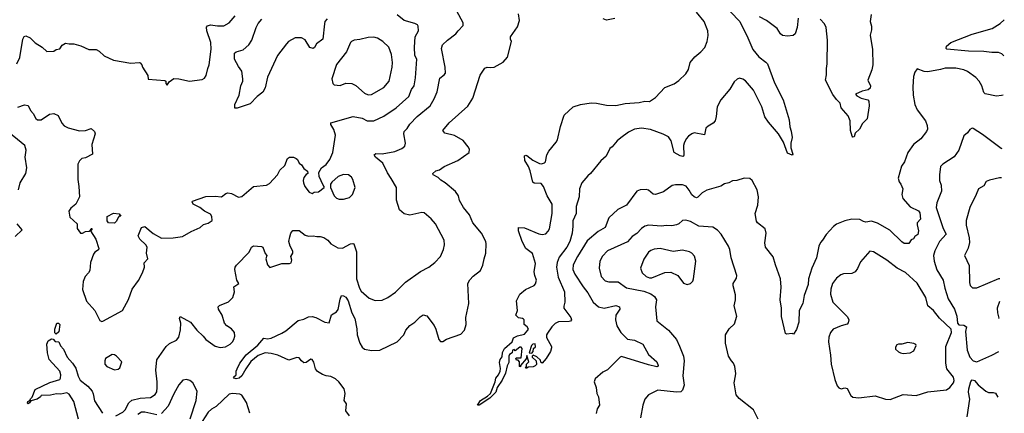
# Model space of a CAD drawing. Extents: x 1954678 to 2060275, y 904822 to 1016299.
# Tile 156 of 256: x 2050392 to 2058821, y 930745 to 934111. Entities that reach past the tile are written whole.
import ezdxf

# ---------------------------------------------------------------- set-up
doc = ezdxf.new("R2010")
doc.units = 0

msp = doc.modelspace()

# ---------------------------------------------------------------- linework, layer by layer
at = {"layer": '0CON20XD'}
for points in [[(2050368.6, 933735), (2050392.9, 933787.1), (2050419.1, 933945), (2050432, 933968), (2050445, 933972.9), (2050482, 933955), (2050523.8, 933913.8), (2050586.2, 933875), (2050625, 933838), (2050685, 933841.2), (2050705, 933857.5), (2050735, 933862.5), (2050755, 933892.5), (2050785, 933910), (2050815, 933903.8), (2050855, 933906.2), (2050915, 933887.5), (2050985, 933855.8), (2051045.8, 933855.8), (2051072.3, 933842.3), (2051115, 933803.3), (2051195, 933766.2), (2051345, 933740), (2051415, 933746), (2051425, 933743.3), (2051438, 933725), (2051444, 933705), (2051490, 933635), (2051491.7, 933601.7), (2051635, 933592.5), (2051642.5, 933585), (2051642.5, 933565), (2051655, 933550), (2051670.7, 933579.3), (2051711.7, 933608.3), (2051755, 933606), (2051845, 933584.3), (2051955, 933600.8), (2051975, 933610), (2051990, 933635), (2052002.9, 933695), (2052015.8, 933725), (2052031.7, 933858.3), (2052029.4, 933915), (2051993.1, 934015), (2051992.1, 934047.9), (2052001.3, 934058.7), (2052025, 934068.1), (2052085, 934059.1), (2052141.3, 934058.7), (2052185, 934084.2), (2052236.9, 934145)], [(2050375.5, 933364.5), (2050435, 933384.2), (2050465, 933378.8), (2050484, 933335), (2050509.1, 933309.1), (2050531.2, 933265), (2050545, 933254), (2050575, 933253.8), (2050647.8, 933302.2), (2050685, 933308.8), (2050722, 933292), (2050752.9, 933225), (2050773.9, 933203.9), (2050806.3, 933186.3), (2050905, 933160), (2050955, 933162.5), (2051005, 933180), (2051032.5, 933155), (2051038.8, 933135), (2051010, 933045), (2051015, 932960), (2050955, 932930), (2050925, 932923.3), (2050905, 932903.3), (2050890, 932875), (2050890.6, 932745), (2050900, 932685), (2050904, 932595), (2050872, 932535), (2050830.3, 932499.7), (2050814.2, 932475), (2050823, 932423), (2050883.8, 932365), (2050883.3, 932325), (2050912.5, 932285), (2050930, 932285), (2050955, 932300), (2050987, 932303), (2051000, 932310), (2051003.6, 932326.4), (2051010, 932325), (2051010, 932315), (2051000, 932305), (2051044, 932234), (2051070, 932155), (2051066.4, 932143.6), (2051035, 932123.3), (2051024.1, 932105.9), (2051000, 932035), (2050992, 931965), (2050982, 931945), (2050954.3, 931915), (2050937.1, 931872.9), (2050930, 931805), (2050963.2, 931703.2), (2051035, 931623.3), (2051078.3, 931538.3), (2051095, 931530), (2051105, 931533.3), (2051273.8, 931625), (2051325, 931717.5), (2051355, 931807.5), (2051408.8, 931881.2), (2051444, 931945), (2051460, 931995), (2051458.3, 932031.7), (2051488, 932065), (2051478, 932115), (2051483.3, 932165), (2051471.2, 932185), (2051420.8, 932235), (2051407, 932263), (2051435, 932333.3), (2051465, 932342), (2051535, 932283.8), (2051605, 932244.2), (2051705, 932246.7), (2051785, 932256.7), (2051861.2, 932298.8), (2051937.5, 932335), (2051965, 932360), (2052005, 932372.5), (2052040, 932395), (2052037, 932427), (2052025, 932447.5), (2051975, 932472.5), (2051935, 932503.8), (2051877.5, 932535), (2051867.5, 932555), (2051870.7, 932559.3), (2051985, 932598.8), (2052065, 932602), (2052120, 932595), (2052157.5, 932625), (2052175, 932630), (2052205, 932623.8), (2052265, 932594), (2052295, 932598.8), (2052395, 932683.8), (2052505, 932696.2), (2052530.3, 932709.7), (2052600, 932785), (2052618, 932825), (2052660.8, 932865), (2052685.7, 932924.3), (2052702.5, 932935), (2052735, 932936.9), (2052758.8, 932925), (2052770, 932915), (2052783.4, 932883.4), (2052805, 932870), (2052825, 932840), (2052857.5, 932815), (2052860, 932795), (2052844, 932786), (2052825, 932762.5), (2052819.4, 932735), (2052822.2, 932715), (2052834.3, 932685), (2052871.2, 932635), (2052895, 932626.2), (2052914.1, 932635.9), (2052951.7, 932638.3), (2053000, 932675), (2053000, 932685), (2052990, 932695), (2052955, 932770), (2052952.5, 932805), (2052977, 932843), (2053015, 932872.5), (2053046.2, 932915), (2053074.2, 932975.8), (2053095.6, 933125), (2053080.9, 933170.9), (2053055.7, 933215), (2053055, 933230), (2053247.3, 933282.7), (2053325, 933270), (2053367.3, 933247.3), (2053425, 933245.7), (2053510, 933285), (2053615, 933357.8), (2053723.1, 933455), (2053746.2, 933513.8), (2053769.4, 933545), (2053781.5, 933615), (2053791.9, 933775), (2053775.3, 933805.3), (2053771.1, 933875), (2053776.5, 933963.5), (2053805.7, 934015), (2053803.8, 934055), (2053797, 934067), (2053775, 934080), (2053684, 934105), (2053625, 934153.8)], [(2051215, 930723.9), (2051275, 930753.9), (2051294.5, 930775), (2051327.9, 930835), (2051353.5, 930856.5), (2051425, 930875.7), (2051511, 930879), (2051553.3, 930905), (2051565, 930930), (2051568.8, 930965), (2051570, 931015), (2051559.2, 931115), (2051566.4, 931203.6), (2051645, 931317.8), (2051675, 931343.3), (2051735, 931370), (2051754, 931395), (2051769.7, 931460.3), (2051770.5, 931515), (2051760, 931555), (2051765, 931572.5), (2051855.5, 931525.5), (2051908, 931455), (2051964.2, 931404.2), (2051986.7, 931375), (2052065, 931320), (2052108.3, 931308.3), (2052155, 931314), (2052194.1, 931335.9), (2052213.8, 931355), (2052226.2, 931375), (2052233.8, 931405), (2052231.2, 931435), (2052205, 931466.2), (2052164.2, 931494.2), (2052146.2, 931515), (2052125.7, 931585), (2052094, 931635), (2052091.2, 931655), (2052104.1, 931665.9), (2052180.5, 931699.5), (2052216, 931735), (2052232, 931785), (2052225, 931827.5), (2052267.5, 931855), (2052252, 931885), (2052234, 931975), (2052236.1, 931993.9), (2052248.3, 932011.7), (2052357.7, 932122.3), (2052376.7, 932165), (2052395, 932176.7), (2052463, 932173), (2052472.5, 932165), (2052493, 932113), (2052507.5, 932095), (2052500, 932065), (2052512.5, 932015), (2052535, 931992.5), (2052635, 932026.2), (2052703, 932027), (2052715, 932032.5), (2052723.3, 932055), (2052713.3, 932085), (2052730, 932115), (2052731.7, 932131.7), (2052708.8, 932175), (2052696.2, 932215), (2052703.8, 932255), (2052714.1, 932285.9), (2052731.7, 932308.3), (2052785, 932308.8), (2052835, 932268.8), (2052865, 932260.8), (2052903.9, 932263.9), (2052935, 932256), (2052965, 932257.5), (2052995, 932248.6), (2053030, 932225), (2053056, 932195), (2053115, 932160), (2053155, 932157.5), (2053225, 932194.4), (2053245, 932197.5), (2053253.1, 932193.1), (2053274.4, 932125), (2053276.9, 931895), (2053301.2, 931815), (2053315, 931790.5), (2053385, 931730), (2053435, 931710), (2053495, 931712.5), (2053545, 931735.7), (2053608.3, 931781.7), (2053695, 931865.7), (2053822.4, 931957.6), (2053894.4, 931995.6), (2053945, 932036), (2053994.4, 932085.6), (2054019.2, 932145), (2054028, 932185), (2054026, 932225), (2053952, 932365), (2053915, 932408.8), (2053855, 932458.8), (2053835, 932463.8), (2053731.7, 932438.3), (2053685, 932450), (2053645, 932483.8), (2053616.8, 932566.8), (2053616.9, 932675), (2053572.2, 932752.2), (2053540.5, 932800.5), (2053500.5, 932885), (2053438, 932935), (2053426.2, 932955), (2053441.9, 932968.1), (2053495.5, 932964.5), (2053605, 932982.9), (2053665, 933010), (2053689.2, 933030.8), (2053694.2, 933055), (2053679.4, 933135), (2053684.2, 933155), (2053708.9, 933181.1), (2053731.9, 933218.1), (2053796, 933284), (2053906.5, 933373.5), (2053941.1, 933435), (2053965.4, 933494.6), (2053988.3, 933611.7), (2054025, 933638.8), (2054036, 933655), (2054034.3, 933705), (2054004.3, 933865), (2054010.8, 933895), (2054053.6, 933936.4), (2054125, 933990), (2054145, 934016.2), (2054188.3, 934061.7), (2054189.2, 934085), (2054135.4, 934185.4)], [(2053215.9, 930724.1), (2053184, 930765), (2053189.2, 930825), (2053170, 930855), (2053179.4, 930915), (2053170.8, 930955), (2053124.4, 931015), (2053095, 931040.6), (2053055, 931060.6), (2053015, 931065.7), (2052985, 931076.9), (2052941.2, 931101.2), (2052924.4, 931124.4), (2052911.7, 931181.7), (2052896.2, 931206.2), (2052885, 931206.7), (2052845, 931180), (2052825, 931177.5), (2052805, 931192.5), (2052785, 931220), (2052765, 931221.2), (2052695, 931200), (2052602.3, 931242.3), (2052545, 931257.1), (2052495, 931261.5), (2052435, 931238.5), (2052372, 931188), (2052326.9, 931125), (2052294.4, 931065), (2052272.5, 931045), (2052245, 931038.6), (2052227.5, 931045), (2052222.5, 931055), (2052246.7, 931075), (2052246.7, 931105), (2052254.4, 931125.6), (2052277.5, 931175), (2052330, 931245), (2052431.4, 931328.6), (2052483.6, 931386.4), (2052515, 931381.5), (2052545, 931386.4), (2052635, 931429.6), (2052669.3, 931450.7), (2052775, 931537.8), (2052825, 931549.4), (2052865, 931570.5), (2052895, 931572.5), (2052928, 931565), (2053005, 931523.1), (2053041.2, 931518.8), (2053062.7, 931587.3), (2053105, 931613.8), (2053117.9, 931632.1), (2053135, 931720), (2053148.3, 931751.7), (2053165, 931750), (2053185, 931738), (2053205, 931706.7), (2053235.6, 931605), (2053260, 931555), (2053278.3, 931468.3), (2053280.6, 931415), (2053305.4, 931345.4), (2053325, 931312), (2053345, 931294.3), (2053405, 931280.8), (2053475, 931286), (2053624.1, 931355.9), (2053680, 931415), (2053696.7, 931455), (2053733.3, 931495), (2053774.5, 931525.5), (2053819.7, 931570.3), (2053846.4, 931586.4), (2053877.7, 931577.7), (2053939.2, 931495), (2053955.8, 931465), (2053981.2, 931375), (2053995, 931360), (2054015, 931358.8), (2054045, 931378.8), (2054168.7, 931421.3), (2054200, 931455), (2054213.9, 931503.9), (2054212.5, 931565), (2054235.8, 931685), (2054230, 931855), (2054245, 931886.2), (2054275, 931918.8), (2054336.7, 931965), (2054357.3, 932012.7), (2054367.5, 932065), (2054382.5, 932115), (2054385.7, 932195.7), (2054382.5, 932215), (2054346.4, 932286.4), (2054270.6, 932375), (2054242.1, 932442.1), (2054190.8, 932505), (2054157.5, 932565), (2054148.8, 932605), (2054122.3, 932642.3), (2054035.8, 932715), (2053998, 932738), (2053975, 932762), (2053932.5, 932785), (2053930, 932795), (2053955, 932818.6), (2053985, 932827.5), (2054026.2, 932855), (2054144.2, 932905.8), (2054240, 932975), (2054242.5, 933005), (2054232.5, 933025), (2054187.3, 933077.3), (2054115, 933120.8), (2054030.7, 933140.7), (2054014, 933165), (2054069.4, 933230.6), (2054228.3, 933371.7), (2054270.9, 933439.1), (2054334.1, 933635.9), (2054375, 933696.2), (2054395, 933706.2), (2054425, 933702), (2054453.9, 933706.1), (2054530.7, 933749.3), (2054568.3, 933791.7), (2054603.3, 933925), (2054593.3, 933945), (2054593.3, 933965), (2054655, 934050), (2054670, 934105), (2054661.7, 934161.7)], [(2053025, 934118.6), (2053005.8, 934095), (2053000.6, 934075), (2052986.1, 933943.9), (2052934.3, 933905), (2052917.1, 933872.9), (2052905, 933864.3), (2052875, 933874.4), (2052835, 933940), (2052805, 933957.5), (2052750, 933955), (2052694.7, 933925.3), (2052676.7, 933905), (2052599.6, 933805), (2052515, 933620), (2052492.4, 933527.6), (2052475, 933492.5), (2052424.5, 933455.5), (2052365, 933392.5), (2052253.6, 933353.6), (2052233.6, 933353.6), (2052234.2, 933385), (2052270, 933465), (2052284.2, 933545), (2052301.4, 933585), (2052303.1, 933605), (2052295, 933670), (2052265, 933711.2), (2052232.2, 933775), (2052231.4, 933825), (2052244.5, 933835.5), (2052305, 933854.4), (2052355, 933895.7), (2052380, 933935), (2052415.3, 934044.7), (2052435, 934078.6), (2052466.5, 934115)], [(2056477.9, 934177.9), (2056556.1, 934096.1), (2056625.6, 933955), (2056666.9, 933855), (2056719.2, 933795), (2056779.4, 933749.4), (2056792.4, 933732.4), (2056855, 933570), (2056929.2, 933425), (2056978.6, 933255), (2056984, 933195), (2056997.3, 933157.3), (2057006.2, 933105), (2056994.2, 933055.8), (2056994.2, 933015.8), (2057009.3, 932960.7), (2057005, 932952.5), (2056965, 932970), (2056930, 933065), (2056888.6, 933135), (2056803.1, 933235), (2056771.7, 933281.7), (2056743.8, 933365), (2056675, 933509.2), (2056605, 933588.5), (2056583.9, 933603.9), (2056555, 933610.6), (2056535, 933602.9), (2056509.1, 933580.9), (2056472.2, 933517.8), (2056394.4, 933425), (2056362.5, 933365), (2056355.4, 933284.6), (2056344.5, 933245.5), (2056328, 933225), (2056285, 933201.9), (2056267.1, 933185), (2056255, 933126.7), (2056166.4, 933143.6), (2056145, 933136.2), (2056116.7, 933115), (2056096.4, 933093.6), (2056079.4, 933055), (2056074.3, 933034.3), (2056077.7, 932952.3), (2056075.8, 932944.2), (2056068, 932942), (2056045, 932947.5), (2055995.9, 932975.9), (2055968.5, 933075), (2055945, 933109.4), (2055901.9, 933131.9), (2055792.4, 933172.4), (2055715, 933184.6), (2055655, 933174.5), (2055605, 933148.5), (2055538, 933102), (2055507.5, 933075), (2055465, 933023.3), (2055445, 933010), (2055412, 932945), (2055366.2, 932905), (2055278, 932795), (2055254.6, 932775.4), (2055204.5, 932715), (2055185.4, 932665), (2055182.2, 932595), (2055157.3, 932515), (2055155.5, 932454.5), (2055128.1, 932391.9), (2055126.5, 932346.5), (2055121.5, 932285), (2055101.1, 932215), (2055075, 932165.6), (2055011, 932079), (2054993.9, 932035), (2054986.6, 931995), (2055000.4, 931910.4), (2055055.9, 931784.1), (2055058, 931695), (2055049.3, 931660.7), (2055051.2, 931645), (2055109.2, 931565), (2055115.7, 931544.3), (2055107.5, 931532.5), (2055095, 931528.8), (2055005, 931526.7), (2054975, 931512.5), (2054946.7, 931483.3), (2054909.8, 931430.2), (2054902.2, 931415), (2054903.2, 931393.2), (2054945, 931317.5), (2054945.8, 931305), (2054935.8, 931275), (2054900, 931215), (2054865, 931172.5), (2054853, 931183), (2054849.3, 931199.3), (2054819.3, 931229.3), (2054788.3, 931241.7), (2054780, 931235), (2054780, 931225), (2054812.5, 931195), (2054817, 931163), (2054805, 931150), (2054787, 931143), (2054745, 931140), (2054735, 931130), (2054721.7, 931131.7), (2054730, 931145), (2054730, 931165), (2054750, 931185), (2054735, 931240), (2054728.3, 931211.7), (2054680, 931155), (2054678.3, 931141.7), (2054670, 931145), (2054670, 931185), (2054658.3, 931198.3), (2054645, 931200), (2054640, 931215), (2054645, 931220), (2054685, 931220), (2054695, 931300), (2054685, 931310), (2054675, 931310), (2054635, 931280), (2054625, 931290), (2054610, 931285), (2054608.3, 931261.7), (2054585, 931246.7), (2054580, 931235), (2054579.3, 931180.7), (2054565, 931150), (2054551.1, 931088.9), (2054522.3, 931027.7), (2054480, 930965), (2054467.1, 930925), (2054416.3, 930873.7), (2054325, 930814.2), (2054312.5, 930815), (2054336.2, 930855), (2054398, 930892), (2054424, 930915), (2054462.9, 931015), (2054467.5, 931045), (2054491.9, 931075), (2054504.4, 931105), (2054507.4, 931127.4), (2054500.7, 931179.3), (2054506.7, 931205), (2054521.7, 931228.3), (2054526.7, 931265), (2054541.1, 931298.9), (2054606.7, 931355), (2054620, 931390), (2054653, 931407), (2054715, 931420.8), (2054742.5, 931455), (2054746.7, 931465), (2054737.5, 931485), (2054710, 931505), (2054710, 931545), (2054705, 931550), (2054697, 931557), (2054661.7, 931561.7), (2054640, 931585), (2054652.5, 931625), (2054643.9, 931706.1), (2054675, 931763.3), (2054723.3, 931805), (2054795, 931837.5), (2054808.2, 931851.8), (2054816.6, 931885), (2054800.8, 931925), (2054796.6, 931955), (2054809, 932025), (2054782.1, 932112.1), (2054726, 932155), (2054693.2, 932213.2), (2054663.3, 932305), (2054662.5, 932335), (2054715, 932332.5), (2054835, 932280), (2054865, 932274.5), (2054895, 932279.5), (2054917.4, 932302.6), (2054926.5, 932323.5), (2054950.3, 932455), (2054950, 932535), (2054906.4, 932605), (2054876.1, 932686.1), (2054855, 932709.2), (2054795, 932713.3), (2054785, 932722.5), (2054762.5, 932817.5), (2054748.8, 932855), (2054716.1, 932906.1), (2054713.9, 932946.1), (2054725, 932952.5), (2054735, 932950), (2054785, 932908.8), (2054841.2, 932881.2), (2054858.3, 932878.3), (2054885, 932886.2), (2054893.1, 932896.9), (2054905.5, 932954.5), (2054921.7, 932988.3), (2054985, 933062.5), (2054997.5, 933085), (2055021.4, 933198.6), (2055054.4, 933295.6), (2055131.2, 933365), (2055194, 933386), (2055285, 933400.9), (2055328.6, 933398.6), (2055415, 933378.9), (2055495, 933376.7), (2055575, 933395.5), (2055696.6, 933403.4), (2055745, 933413.8), (2055785, 933412.5), (2055834, 933445), (2055915, 933530.6), (2055995, 933563.3), (2056035, 933590.6), (2056095, 933647.8), (2056116.9, 933685), (2056131.5, 933745), (2056173.1, 933795), (2056222.9, 933835), (2056256.5, 933873.5), (2056278.5, 933925), (2056286.5, 933975), (2056282.7, 934015), (2056250.4, 934095), (2056185, 934176.6)], [(2055487.8, 934122.2), (2055416.4, 934106.4), (2055388.3, 934118.3)], [(2057057.1, 934125), (2057048.5, 934045), (2057029.3, 933990.7), (2057012.8, 933977.2), (2056965, 933970.5), (2056921.2, 933975), (2056905, 933990), (2056876.7, 934035), (2056785, 934105.3), (2056725, 934134.7)], [(2057682.2, 934155), (2057672.9, 934095), (2057683.3, 934055), (2057683.5, 934025), (2057671.7, 933978.3), (2057692.2, 933855), (2057695.7, 933725), (2057687, 933683), (2057651.2, 933595), (2057675.8, 933545.8), (2057673.8, 933525), (2057655, 933510.8), (2057605, 933498.9), (2057547.5, 933475), (2057559.5, 933459.5), (2057595, 933440.8), (2057653.3, 933425), (2057660, 933415), (2057664.2, 933375), (2057647.9, 933262.1), (2057607, 933223), (2057581.2, 933175), (2057545, 933140), (2057535, 933110), (2057525, 933107.5), (2057517.5, 933115), (2057504.1, 933164.1), (2057500, 933245), (2057485, 933290), (2057425, 933357.5), (2057417, 933397), (2057385, 933427.5), (2057351.7, 933471.7), (2057288.8, 933595), (2057299.5, 933640.5), (2057298.1, 933695), (2057305.6, 933735), (2057307.8, 933935), (2057294.5, 934045), (2057281.9, 934075), (2057245.8, 934115)], [(2058815.6, 933802.2), (2058799.2, 933819.2), (2058771.8, 933831.8), (2058715, 933830), (2058645, 933840), (2058515, 933843.2), (2058328, 933858), (2058323.5, 933865), (2058327.3, 933885), (2058364.1, 933915.9), (2058545, 933986.1), (2058716.2, 934035), (2058785, 934078.1), (2058820.8, 934108.9)], [(2053375, 933470), (2053405, 933471.5), (2053508.9, 933531.1), (2053555.4, 933584.6), (2053581.9, 933705), (2053584.2, 933745), (2053574.3, 933814.3), (2053552, 933875), (2053501.2, 933925), (2053455, 933952.5), (2053425, 933962), (2053375, 933959.2), (2053305, 933941.4), (2053255, 933936), (2053234.1, 933925.9), (2053223.8, 933915), (2053188.6, 933835), (2053105, 933727.5), (2053063.8, 933605), (2053073.3, 933565), (2053085, 933553.3), (2053135, 933548.8), (2053185, 933567.1), (2053236.8, 933566.8), (2053269.3, 933549.3), (2053345, 933482.7), (2053375, 933470)], [(2058809.9, 933466.2), (2058798.1, 933461.9), (2058755, 933457.9), (2058657.5, 933477.5), (2058645, 933490), (2058628.1, 933545), (2058605.4, 933585.4), (2058576, 933616), (2058505, 933667.1), (2058473.4, 933683.4), (2058405, 933696.7), (2058315, 933696.9), (2058275, 933684.3), (2058165, 933665.8), (2058135, 933667.5), (2058075, 933690), (2058055, 933662.5), (2058044, 933625), (2058037.3, 933537.3), (2058041.1, 933465), (2058055.8, 933385), (2058075, 933341.2), (2058145.5, 933245.5), (2058160.8, 933205), (2058164, 933175), (2058156, 933155), (2058107.4, 933092.6), (2058043.8, 933045), (2057995, 932976.7), (2057965.8, 932895), (2057940.5, 932859.5), (2057911.2, 932755), (2057920, 932725), (2057936.1, 932706.1), (2057953.3, 932665), (2057943.3, 932615), (2057952.7, 932582.7), (2058015, 932510), (2058085, 932476.2), (2058098.8, 932458.8), (2058104.2, 932405.8), (2058076.2, 932375), (2058076, 932356), (2058085.8, 932305), (2058080, 932275), (2058053.6, 932256.4), (2058043, 932237), (2058022.3, 932227.7), (2058002.5, 932197.5), (2057985, 932196.2), (2057965, 932196.7), (2057945, 932211.2), (2057841.1, 932311.1), (2057735, 932372.5), (2057685, 932386.9), (2057635, 932380), (2057615, 932384.4), (2057583.2, 932403.2), (2057515, 932404), (2057455, 932392), (2057385, 932361.2), (2057357.3, 932342.7), (2057295.7, 932274.3), (2057265.8, 932225), (2057246, 932205), (2057232, 932175), (2057212, 932075), (2057172.7, 931987.3), (2057145.8, 931895), (2057142.7, 931847.3), (2057108.8, 931751.2), (2057096.2, 931685), (2057066.2, 931625), (2057060.8, 931525), (2057042.5, 931462.5), (2057015, 931422.5), (2057005, 931427.5), (2056955, 931422.5), (2056948.3, 931428.3), (2056914.2, 931574.2), (2056914.3, 931645), (2056903.1, 931715), (2056910.6, 931825), (2056905.8, 931895), (2056860.8, 932015), (2056843, 932083), (2056775.9, 932165.9), (2056772.3, 932202.3), (2056782, 932285), (2056773.9, 932323.9), (2056706.7, 932375), (2056699.5, 932389.5), (2056689.2, 932455), (2056710.8, 932525), (2056717.3, 932597.3), (2056705.7, 932655.7), (2056663.3, 932735), (2056643.9, 932753.9), (2056594.1, 932755.9), (2056530, 932735), (2056495, 932732.5), (2056463.2, 932716.8), (2056425, 932707.5), (2056393.3, 932686.7), (2056275.4, 932654.6), (2056235, 932631.4), (2056197.4, 932592.6), (2056185, 932588.6), (2056165, 932596.7), (2056145, 932614.4), (2056123.9, 932653.9), (2056096.2, 932686.2), (2056065, 932698.6), (2056005, 932698.6), (2055977.6, 932692.4), (2055902.2, 932637.8), (2055835, 932617.1), (2055815, 932619.2), (2055775, 932652), (2055755, 932659.2), (2055705, 932657.5), (2055675.9, 932644.1), (2055585.5, 932524.5), (2055513.2, 932486.8), (2055435, 932416.2), (2055405.3, 932334.7), (2055345, 932300), (2055250.4, 932219.6), (2055166.5, 932085), (2055130.4, 932015), (2055128.2, 931975), (2055145, 931935.8), (2055215.9, 931825.9), (2055256.5, 931775), (2055301.9, 931695), (2055346.3, 931656.3), (2055395, 931644.5), (2055495, 931668.2), (2055526, 931655), (2055530.8, 931635), (2055495.6, 931585), (2055491.4, 931545), (2055505, 931493.3), (2055539.2, 931435), (2055595, 931378.9), (2055655, 931369.5), (2055726, 931335), (2055775, 931248), (2055845, 931185.8), (2055857.1, 931155), (2055855.7, 931144.3), (2055847.3, 931142.7), (2055775, 931158.9), (2055545, 931229.5), (2055532, 931225), (2055423, 931117), (2055384.2, 931095.8), (2055319.4, 931040.6), (2055311.2, 931015), (2055327.5, 930965), (2055333.3, 930915), (2055345.8, 930885.8), (2055356.2, 930815), (2055336.1, 930783.9), (2055327.7, 930742.3)], [(2058802.1, 933005.9), (2058795, 933008.9), (2058635, 933130.8), (2058555, 933180), (2058545, 933182.5), (2058525, 933172.5), (2058506.7, 933145), (2058475, 933117.5), (2058430.8, 932995), (2058392.4, 932937.6), (2058293.3, 932875), (2058275, 932856.7), (2058265.7, 932785), (2058267.1, 932735), (2058279.4, 932695), (2058283.3, 932645), (2058243.5, 932545), (2058238.8, 932505), (2058297.5, 932325), (2058322.7, 932277.3), (2058265, 932213.3), (2058225.9, 932135), (2058215.3, 932095), (2058220, 932045), (2058243, 931973), (2058298.1, 931885), (2058311.5, 931815), (2058341.1, 931725), (2058394.4, 931635), (2058414.3, 931575), (2058420, 931515), (2058432.3, 931502.3), (2058475, 931500), (2058496, 931485), (2058488.6, 931445), (2058502.7, 931285), (2058525, 931224.6), (2058555, 931192.5), (2058585, 931185.9), (2058715, 931242.2), (2058772.9, 931275)], [(2050383.4, 932656.6), (2050396.9, 932715), (2050445.6, 932795), (2050454.4, 932845), (2050439.4, 932935), (2050446.7, 932995), (2050435.6, 933035), (2050265, 933174.6)], [(2053165, 932575.8), (2053195, 932584), (2053215, 932590), (2053242.5, 932615), (2053263.6, 932676.4), (2053244.3, 932745), (2053232.5, 932765), (2053206.7, 932785), (2053165, 932787.8), (2053119.5, 932770.5), (2053065, 932722.5), (2053052.5, 932705), (2053053, 932677), (2053083.8, 932605), (2053103.3, 932585), (2053125.9, 932575.9), (2053165, 932575.8)], [(2058797.9, 932758), (2058780.5, 932759.5), (2058695, 932738), (2058665, 932726.7), (2058645, 932690), (2058598.8, 932665), (2058581.2, 932615), (2058525.7, 932504.3), (2058493.1, 932395), (2058494.6, 932354.6), (2058519.5, 932245), (2058522.2, 932205), (2058511.7, 932158.3), (2058478.8, 932095), (2058518.7, 932008.7), (2058522.5, 931865), (2058528.3, 931838.3), (2058548.3, 931818.3), (2058585, 931817.5), (2058775, 931897.5), (2058783.4, 931898.8)], [(2051205, 932372.5), (2051153.6, 932373.6), (2051140.7, 932390.7), (2051141.7, 932428.3), (2051195, 932457.5), (2051245, 932450), (2051258.3, 932431.7), (2051245, 932430), (2051235, 932420), (2051220.7, 932389.3), (2051205, 932372.5)], [(2050355, 932256.7), (2050412.5, 932315), (2050370.9, 932365)], [(2056714.6, 930694.6), (2056674.3, 930774.3), (2056550.9, 930870.9), (2056525, 930903.8), (2056509.2, 931005), (2056520, 931065), (2056522.5, 931085), (2056513.8, 931145), (2056502.5, 931175), (2056485, 931192.5), (2056461.2, 931235), (2056433.3, 931345), (2056435, 931416.7), (2056465, 931466.2), (2056510.5, 931509.5), (2056530.8, 931575), (2056508.6, 931665), (2056519.2, 931715), (2056519.5, 931759.5), (2056498.8, 931835), (2056498.8, 931855), (2056527.9, 931902.1), (2056530, 931925), (2056481.9, 932075), (2056471.4, 932145), (2056458.6, 932175), (2056397.9, 932277.9), (2056365, 932311.2), (2056325.8, 932335.8), (2056205.8, 932344.2), (2056135, 932384.3), (2056095, 932396.7), (2056065, 932393.3), (2056035.6, 932364.4), (2056015, 932356), (2055975, 932348.6), (2055925, 932351.5), (2055885, 932346.2), (2055775, 932353.3), (2055745, 932345.7), (2055714.7, 932325.3), (2055676.2, 932283.8), (2055635, 932257.1), (2055595, 932210.6), (2055425.3, 932134.7), (2055381.5, 932088.5), (2055357.8, 932045), (2055352.2, 931985), (2055371.1, 931915), (2055405, 931879.2), (2055435, 931870), (2055515, 931868.1), (2055587.9, 931817.9), (2055735, 931789.3), (2055795, 931765.4), (2055827.5, 931745), (2055842.9, 931715), (2055834.3, 931655), (2055846.7, 931535), (2055945.4, 931455.4), (2056014.3, 931375), (2056040.8, 931319.2), (2056073.5, 931235), (2056079.5, 931195), (2056069.6, 931065), (2056079.6, 930985), (2056067.3, 930942.7), (2056050.5, 930929.5), (2056015, 930926.7), (2055855, 930943.3), (2055775.8, 930904.2), (2055744, 930865), (2055725.8, 930814.2), (2055705.7, 930705)], [(2056105, 931848), (2056135, 931853.8), (2056154.1, 931875.9), (2056161.2, 931895), (2056180, 932045), (2056167.9, 932087.9), (2056145, 932114.2), (2056125.4, 932125.4), (2056065, 932138.9), (2055985, 932128.6), (2055875, 932154), (2055825, 932148.6), (2055795, 932137.5), (2055775, 932122.5), (2055735, 932063.8), (2055707.1, 931985), (2055720.8, 931945), (2055756, 931915), (2055784, 931904), (2055805, 931903.1), (2055915, 931949.5), (2055965, 931953.1), (2056025, 931922.5), (2056075, 931857.5), (2056105, 931848)], [(2057845, 930864.2), (2057955.8, 930905.8), (2058065, 930897.5), (2058165, 930929.4), (2058325, 930945.7), (2058355.8, 930965), (2058385, 931005.8), (2058390.7, 931025), (2058384.5, 931055), (2058330, 931125), (2058318.9, 931175), (2058321.1, 931315), (2058367.5, 931435), (2058365.8, 931465.8), (2058265, 931557.5), (2058215, 931624), (2058165, 931663.8), (2058149.4, 931735), (2058075, 931858.5), (2057975, 931948.4), (2057902.9, 931985), (2057815, 932054.4), (2057700, 932125), (2057669.7, 932130.3), (2057589.7, 932040.3), (2057565.3, 931984.7), (2057545, 931955.8), (2057515, 931939.4), (2057445, 931936.7), (2057421.7, 931928.3), (2057385, 931902), (2057349.4, 931855), (2057335, 931807.5), (2057334.4, 931765), (2057353.1, 931695), (2057478.7, 931568.7), (2057490, 931545), (2057485, 931517.5), (2057475, 931506.7), (2057425, 931493.8), (2057355.5, 931464.5), (2057334.2, 931435), (2057317.5, 931395), (2057315.8, 931355), (2057333.6, 931243.6), (2057338.1, 931165), (2057369.4, 931035), (2057390.2, 930980.2), (2057405, 930964.2), (2057425, 930954.3), (2057455, 930963.8), (2057475, 930956), (2057507, 930897), (2057525, 930884.4), (2057575, 930877.5), (2057715, 930894.3), (2057805, 930866), (2057845, 930864.2)], [(2058780.1, 931701.1), (2058760.8, 931645), (2058762, 931605), (2058775, 931557.5), (2058777.6, 931554.7)], [(2050705, 931422.5), (2050693.3, 931433.3), (2050692, 931465), (2050710, 931515), (2050725, 931516.7), (2050736.2, 931505), (2050727.1, 931442.9), (2050705, 931422.5)], [(2050895, 930694.2), (2050855.4, 930845.4), (2050815, 930908.8), (2050795, 930920), (2050745, 930909.2), (2050707.3, 930912.7), (2050655, 930900), (2050575, 930897.5), (2050570, 930885), (2050543.3, 930865), (2050488.3, 930851.7), (2050476.7, 930835), (2050465, 930827.5), (2050460.7, 930830.7), (2050462.5, 930845), (2050480, 930855), (2050485, 930870), (2050498.3, 930881.7), (2050525, 930950), (2050650.5, 931009.5), (2050735, 931034), (2050743.2, 931046.8), (2050744.6, 931075), (2050735.4, 931105.4), (2050645.6, 931205), (2050631.7, 931261.7), (2050625.8, 931335), (2050636.7, 931365), (2050665, 931382.5), (2050678.3, 931378.3), (2050695, 931360), (2050727.5, 931355), (2050741.7, 931321.7), (2050766.2, 931295), (2050798.8, 931225), (2050845, 931173.8), (2050872.2, 931132.2), (2050892.4, 931062.4), (2050909.2, 931029.2), (2050975, 930976.2), (2051011.8, 930935), (2051021.6, 930911.6), (2051031.9, 930851.9), (2051100, 930745)], [(2054775, 931260), (2054787, 931273), (2054791.7, 931298.3), (2054807, 931313), (2054805, 931340), (2054785, 931337.5), (2054772.5, 931325), (2054752.5, 931262.5), (2054775, 931260)], [(2057955, 931257.5), (2058015, 931262.5), (2058045, 931280), (2058066.4, 931323.6), (2058063, 931333), (2058045, 931342.5), (2057995, 931350), (2057945, 931337.5), (2057915, 931337.5), (2057900.7, 931329.3), (2057888.3, 931311.7), (2057890, 931295), (2057915, 931270), (2057933, 931263), (2057955, 931257.5)], [(2051205, 931116.7), (2051235, 931122.5), (2051250, 931135), (2051267.5, 931185), (2051222.5, 931235), (2051205, 931246.2), (2051185, 931248.8), (2051127.5, 931215), (2051120, 931195), (2051121.2, 931165), (2051137.5, 931145), (2051205, 931116.7)], [(2051851.3, 930698.7), (2051902.7, 930855), (2051912.9, 930935), (2051874.2, 931005), (2051848.8, 931025), (2051820, 931035), (2051790.2, 931029.8), (2051755, 930987.8), (2051712.7, 930912.7), (2051663.4, 930805), (2051605, 930744.1)], [(2058504.1, 930715.9), (2058526.9, 930865), (2058515.5, 930925), (2058517.5, 930955), (2058533.4, 931016.6), (2058545, 931030), (2058566.2, 931025), (2058597.3, 930987.3), (2058663.6, 930933.6), (2058685.9, 930924.1), (2058725, 930924.2), (2058746.3, 930916.3), (2058766.3, 930882.7)], [(2052362.9, 930745), (2052335, 930836.7), (2052295, 930900), (2052278.1, 930908.1), (2052214.5, 930915.5), (2052185, 930909.2), (2052075, 930802.9), (2052035, 930781.4), (2052005, 930755.6), (2051955, 930674.2)], [(2051565, 930733.3), (2051465, 930756.2), (2051436.2, 930755), (2051405, 930735.3)]]:
    msp.add_lwpolyline(points, dxfattribs=at)

doc.saveas('drawing.dxf')
